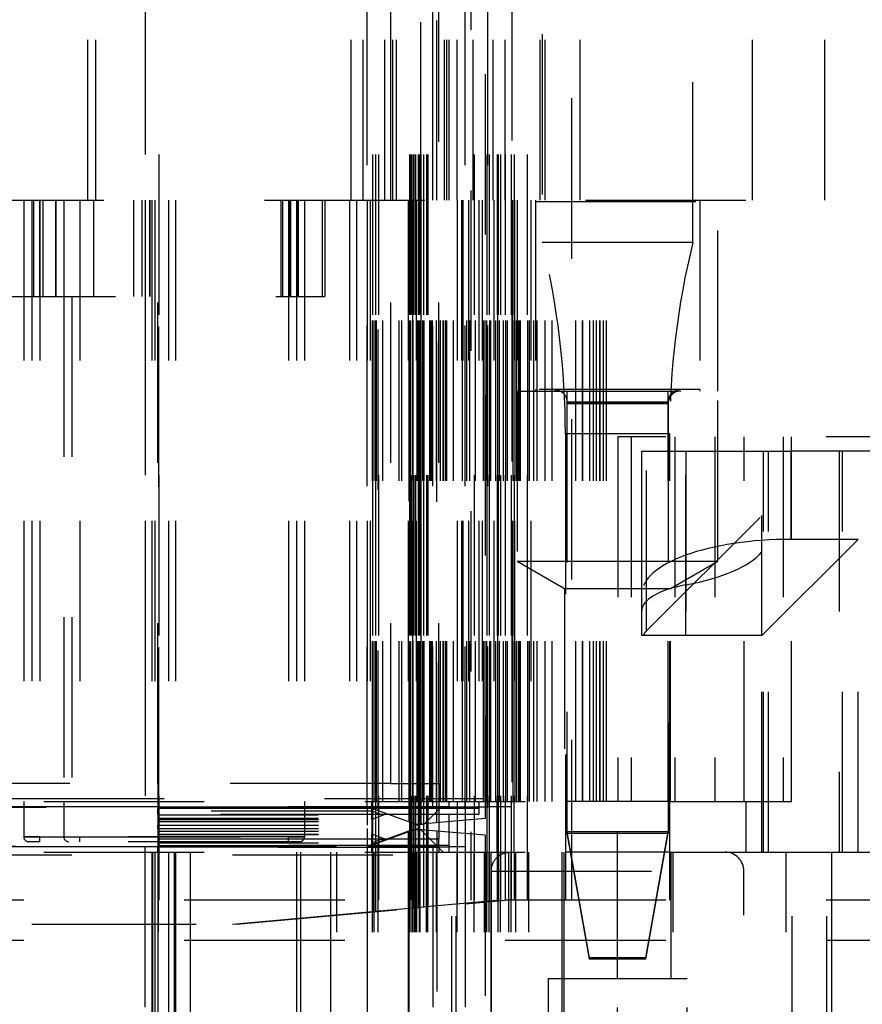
# Model space of a CAD drawing. Header units: inches. Extents: x 1880 to 2363, y -453 to -54.
# Tile 133 of 256: x 1925.95 to 1926.475, y -448.849 to -448.235. Entities that reach past the tile are written whole.
import ezdxf

# ---------------------------------------------------------------- set-up
doc = ezdxf.new("R2010")
doc.units = ezdxf.units.IN
doc.header["$LTSCALE"] = 0.5
doc.header["$MEASUREMENT"] = 0
doc.linetypes.add('HIDDEN', pattern=[0.225, 0.15, -0.075])
doc.layers.add('SID-M-H', color=4, linetype='HIDDEN')

msp = doc.modelspace()

# ---------------------------------------------------------------- linework, layer by layer
at = {"layer": 'SID-M-H'}
for p, q in [((1926.03659, -446.71905), (1926.03659, -448.78405)), ((1926.1698, -446.71905), (1926.1698, -448.79145)), ((1926.1698, -446.71905), (1926.1698, -448.79111)), ((1926.17151, -446.71905), (1926.17151, -448.7913)), ((1926.17151, -446.71905), (1926.17151, -448.79096)), ((1926.17339, -446.71905), (1926.17339, -448.78405)), ((1926.18108, -448.71131), (1926.18108, -446.71905)), ((1926.19282, -446.71905), (1926.19282, -448.73538)), ((1926.19356, -446.71905), (1926.19356, -448.72256)), ((1926.1941, -446.71905), (1926.1941, -448.78405)), ((1926.19513, -446.71905), (1926.19513, -448.78918)), ((1926.19513, -446.71905), (1926.19513, -448.78881)), ((1926.19611, -446.71905), (1926.19611, -448.78405)), ((1926.19656, -446.71905), (1926.19656, -448.78405)), ((1926.19812, -446.71905), (1926.19812, -448.78892)), ((1926.19842, -446.71905), (1926.19842, -448.72256)), ((1926.19907, -446.71905), (1926.19907, -448.78405)), ((1926.19992, -448.73653), (1926.19992, -446.71905)), ((1926.19992, -446.71905), (1926.19992, -448.73653)), ((1926.20145, -446.71905), (1926.20145, -448.78862)), ((1926.20342, -446.71905), (1926.20342, -448.78805)), ((1926.20427, -446.71905), (1926.20427, -448.78837)), ((1926.20742, -448.72581), (1926.20742, -446.71905)), ((1926.20742, -448.72581), (1926.20742, -446.71905)), ((1926.20992, -448.73565), (1926.20992, -446.71905)), ((1926.20992, -448.73565), (1926.20992, -446.71905)), ((1926.23308, -446.71905), (1926.23308, -448.78405)), ((1926.24108, -446.71905), (1926.24108, -448.78405)), ((1926.24242, -446.71905), (1926.24242, -448.78451)), ((1926.24742, -446.71905), (1926.24742, -448.72256)), ((1926.24808, -446.71905), (1926.24808, -448.78405)), ((1926.24942, -446.71905), (1926.24942, -448.78432)), ((1926.25608, -446.71905), (1926.25608, -448.78405)), ((1926.25808, -446.71905), (1926.25808, -448.72256)), ((1926.27552, -446.84405), (1926.27552, -448.37405)), ((1926.36932, -448.37405), (1926.36932, -446.84405)), ((1926.21108, -448.71131), (1926.21108, -447.46905)), ((1926.23992, -447.46905), (1926.23992, -448.73303)), ((1926.22742, -448.72581), (1926.22742, -447.56905)), ((1925.99242, -448.34756), (1925.99242, -447.59756)), ((1925.99242, -448.34756), (1925.99242, -447.59756)), ((1925.99742, -448.34756), (1925.99742, -447.59756)), ((1926.15652, -448.34756), (1926.15652, -447.59756)), ((1926.16402, -448.34756), (1926.16402, -447.59756)), ((1926.16402, -448.34756), (1926.16402, -447.59756)), ((1926.17742, -448.34756), (1926.17742, -447.59756)), ((1926.18108, -448.34756), (1926.18108, -447.59756)), ((1926.18242, -448.34756), (1926.18242, -447.59756)), ((1926.18462, -448.34756), (1926.18462, -447.59756)), ((1926.20742, -448.34756), (1926.20742, -447.59756)), ((1926.20742, -448.34756), (1926.20742, -447.59756)), ((1926.20992, -448.34756), (1926.20992, -447.59756)), ((1926.20992, -448.34756), (1926.20992, -447.59756)), ((1926.20992, -448.34756), (1926.20992, -447.59756)), ((1926.20992, -448.34756), (1926.20992, -447.59756)), ((1926.21462, -448.34756), (1926.21462, -447.59756)), ((1926.21608, -448.34756), (1926.21608, -447.59756)), ((1926.21742, -448.34756), (1926.21742, -447.59756)), ((1926.21742, -448.34756), (1926.21742, -447.59756)), ((1926.22242, -448.34756), (1926.22242, -447.59756)), ((1926.23242, -448.34756), (1926.23242, -447.59756)), ((1926.24492, -448.34756), (1926.24492, -447.59756)), ((1926.40652, -448.34756), (1926.40652, -447.59756)), ((1926.40652, -448.34756), (1926.40652, -447.59756)), ((1926.25242, -447.71905), (1926.25242, -448.72256)), ((1926.26608, -447.71905), (1926.26608, -448.72256)), ((1926.23092, -447.74146), (1926.23092, -448.78405)), ((1926.29392, -448.78405), (1926.29392, -447.74146)), ((1926.25242, -448.34756), (1926.25242, -447.84756)), ((1926.27413, -448.34756), (1926.27413, -447.84756)), ((1926.27413, -448.34756), (1926.27413, -447.84756)), ((1926.27413, -448.34756), (1926.27413, -447.84756)), ((1926.27413, -448.34756), (1926.27413, -447.84756)), ((1926.27742, -448.34756), (1926.27742, -447.84756)), ((1926.29913, -448.34756), (1926.29913, -447.84756)), ((1926.45152, -448.34756), (1926.45152, -447.84756)), ((1926.16652, -448.72581), (1926.16652, -448.12857)), ((1926.20742, -448.34756), (1926.20742, -448.1531)), ((1926.24152, -448.72581), (1926.24152, -448.21046)), ((1926.25652, -448.21046), (1926.25652, -448.72581)), ((1926.02808, -448.21905), (1926.02808, -448.78405)), ((1926.02808, -448.21905), (1926.02808, -448.78405)), ((1924.70242, -448.34756), (1926.95242, -448.34756)), ((1924.70242, -448.34756), (1926.95242, -448.34756)), ((1925.95242, -448.34756), (1925.95242, -448.72256)), ((1925.95742, -448.34756), (1925.95742, -448.72256)), ((1925.95742, -448.34756), (1925.95742, -448.72256)), ((1925.95858, -448.34756), (1925.95858, -448.40756)), ((1925.96242, -448.34756), (1925.96242, -448.74456)), ((1925.96242, -448.34756), (1925.96242, -448.74456)), ((1925.96242, -448.40756), (1925.96242, -448.34756)), ((1925.96442, -448.34756), (1925.96442, -448.40756)), ((1925.97242, -448.40756), (1925.97242, -448.34756)), ((1925.97242, -448.34756), (1925.97242, -448.40756)), ((1925.97742, -448.34756), (1925.97742, -448.40756)), ((1925.98742, -448.34756), (1925.98742, -448.74456)), ((1925.98742, -448.34756), (1925.98742, -448.72256)), ((1925.9962, -448.40756), (1925.9962, -448.34756)), ((1926.02108, -448.40756), (1926.02108, -448.34756)), ((1926.02608, -448.34756), (1926.02608, -448.40756)), ((1926.02803, -448.34756), (1926.02803, -448.72631)), ((1926.03108, -448.40756), (1926.03108, -448.34756)), ((1926.03108, -448.34756), (1926.03108, -448.40756)), ((1926.03221, -448.34756), (1926.03221, -448.72256)), ((1926.03414, -448.34756), (1926.03414, -448.72256)), ((1926.03414, -448.34756), (1926.03414, -448.72256)), ((1926.03608, -448.71131), (1926.03608, -448.34756)), ((1926.03654, -448.72631), (1926.03654, -448.34756)), ((1926.04262, -448.34756), (1926.04262, -448.72256)), ((1926.04262, -448.34756), (1926.04262, -448.72256)), ((1926.04704, -448.34756), (1926.04704, -448.72256)), ((1926.04704, -448.34756), (1926.04704, -448.72256)), ((1926.11288, -448.40756), (1926.11288, -448.34756)), ((1926.11367, -448.34756), (1926.11367, -448.40756)), ((1926.11742, -448.34756), (1926.11742, -448.74456)), ((1926.11742, -448.34756), (1926.11742, -448.74456)), ((1926.11742, -448.34756), (1926.11742, -448.74456)), ((1926.11742, -448.34756), (1926.11742, -448.72256)), ((1926.11788, -448.34756), (1926.11788, -448.40756)), ((1926.11867, -448.34756), (1926.11867, -448.40756)), ((1926.12242, -448.34756), (1926.12242, -448.72256)), ((1926.12242, -448.34756), (1926.12242, -448.72256)), ((1926.12242, -448.34756), (1926.12242, -448.72256)), ((1926.12242, -448.34756), (1926.12242, -448.72256)), ((1926.12288, -448.34756), (1926.12288, -448.40756)), ((1926.12367, -448.40756), (1926.12367, -448.34756)), ((1926.12742, -448.34756), (1926.12742, -448.72256)), ((1926.13869, -448.40756), (1926.13869, -448.34756)), ((1926.13999, -448.34756), (1926.13999, -448.40756)), ((1926.15537, -448.34756), (1926.15537, -448.72256)), ((1926.15537, -448.34756), (1926.15537, -448.72256)), ((1926.15978, -448.34756), (1926.15978, -448.72256)), ((1926.15978, -448.34756), (1926.15978, -448.72256)), ((1926.16632, -448.34756), (1926.16632, -448.72256)), ((1926.16826, -448.34756), (1926.16826, -448.72256)), ((1926.16826, -448.34756), (1926.16826, -448.72256)), ((1926.1698, -448.72256), (1926.1698, -448.34756)), ((1926.1698, -448.72256), (1926.1698, -448.34756)), ((1926.1702, -448.72256), (1926.1702, -448.34756)), ((1926.17134, -448.72256), (1926.17134, -448.34756)), ((1926.17134, -448.72256), (1926.17134, -448.34756)), ((1926.17216, -448.72256), (1926.17216, -448.34756)), ((1926.1733, -448.72827), (1926.1733, -448.34756)), ((1926.17626, -448.72256), (1926.17626, -448.34756)), ((1926.18635, -448.72256), (1926.18635, -448.34756)), ((1926.1881, -448.72256), (1926.1881, -448.34756)), ((1926.19206, -448.34756), (1926.19206, -448.72256)), ((1926.19253, -448.73527), (1926.19253, -448.34756)), ((1926.19306, -448.72256), (1926.19306, -448.34756)), ((1926.19361, -448.72256), (1926.19361, -448.34756)), ((1926.19457, -448.34756), (1926.19457, -448.72256)), ((1926.19496, -448.72256), (1926.19496, -448.34756)), ((1926.19496, -448.72256), (1926.19496, -448.34756)), ((1926.19513, -448.72256), (1926.19513, -448.34756)), ((1926.19692, -448.34756), (1926.19692, -448.72256)), ((1926.19765, -448.72256), (1926.19765, -448.34756)), ((1926.19792, -448.72256), (1926.19792, -448.34756)), ((1926.19804, -448.72256), (1926.19804, -448.34756)), ((1926.19861, -448.72256), (1926.19861, -448.34756)), ((1926.19939, -448.72256), (1926.19939, -448.34756)), ((1926.19977, -448.34756), (1926.19977, -448.72256)), ((1926.20001, -448.72256), (1926.20001, -448.34756)), ((1926.20113, -448.72256), (1926.20113, -448.34756)), ((1926.20189, -448.72256), (1926.20189, -448.34756)), ((1926.20548, -448.72256), (1926.20548, -448.34756)), ((1926.20555, -448.72256), (1926.20555, -448.34756)), ((1926.20608, -448.72256), (1926.20608, -448.34756)), ((1926.20689, -448.72256), (1926.20689, -448.34756)), ((1926.20709, -448.72256), (1926.20709, -448.34756)), ((1926.20952, -448.72256), (1926.20952, -448.34756)), ((1926.21208, -448.72256), (1926.21208, -448.34756)), ((1926.2137, -448.72256), (1926.2137, -448.34756)), ((1926.21402, -448.72256), (1926.21402, -448.34756)), ((1926.21521, -448.72256), (1926.21521, -448.34756)), ((1926.21531, -448.72256), (1926.21531, -448.34756)), ((1926.21596, -448.72256), (1926.21596, -448.34756)), ((1926.22021, -448.72256), (1926.22021, -448.34756)), ((1926.22242, -448.34756), (1926.22242, -448.78633)), ((1926.22513, -448.34756), (1926.22513, -448.72256)), ((1926.22587, -448.72256), (1926.22587, -448.34756)), ((1926.22608, -448.34756), (1926.22608, -448.72256)), ((1926.22842, -448.72256), (1926.22842, -448.34756)), ((1926.22955, -448.34756), (1926.22955, -448.72256)), ((1926.23042, -448.72256), (1926.23042, -448.34756)), ((1926.23387, -448.72256), (1926.23387, -448.34756)), ((1926.23608, -448.34756), (1926.23608, -448.72256)), ((1926.23802, -448.34756), (1926.23802, -448.72256)), ((1926.23896, -448.72256), (1926.23896, -448.34756)), ((1926.23996, -448.72256), (1926.23996, -448.34756)), ((1926.24092, -448.72256), (1926.24092, -448.34756)), ((1926.24292, -448.72256), (1926.24292, -448.34756)), ((1926.24339, -448.72256), (1926.24339, -448.34756)), ((1926.24528, -448.34756), (1926.24528, -448.72256)), ((1926.24528, -448.34756), (1926.24528, -448.72256)), ((1926.24659, -448.72256), (1926.24659, -448.34756)), ((1926.24763, -448.34756), (1926.24763, -448.72256)), ((1926.24763, -448.34756), (1926.24763, -448.72256)), ((1926.24792, -448.72256), (1926.24792, -448.34756)), ((1926.24892, -448.72256), (1926.24892, -448.34756)), ((1926.25139, -448.72256), (1926.25139, -448.34756)), ((1926.25292, -448.72256), (1926.25292, -448.34756)), ((1926.25392, -448.72256), (1926.25392, -448.34756)), ((1926.25702, -448.34756), (1926.25702, -448.72256)), ((1926.25742, -448.72256), (1926.25742, -448.34756)), ((1926.25747, -448.72256), (1926.25747, -448.34756)), ((1926.25747, -448.72256), (1926.25747, -448.34756)), ((1926.25817, -448.34756), (1926.25817, -448.72256)), ((1926.25817, -448.34756), (1926.25817, -448.72256)), ((1926.25858, -448.72256), (1926.25858, -448.34756)), ((1926.25958, -448.72256), (1926.25958, -448.34756)), ((1926.25992, -448.34756), (1926.25992, -448.46656)), ((1926.26102, -448.72256), (1926.26102, -448.34756)), ((1926.26163, -448.72256), (1926.26163, -448.34756)), ((1926.26188, -448.72256), (1926.26188, -448.34756)), ((1926.26188, -448.72256), (1926.26188, -448.34756)), ((1926.26658, -448.72256), (1926.26658, -448.34756)), ((1926.26758, -448.72256), (1926.26758, -448.34756)), ((1926.26842, -448.34756), (1926.26842, -448.72256)), ((1926.27036, -448.72256), (1926.27036, -448.34756)), ((1926.27036, -448.72256), (1926.27036, -448.34756)), ((1926.27124, -448.34756), (1926.27124, -448.46567)), ((1926.27124, -448.34845), (1926.3736, -448.34845)), ((1926.2723, -448.72256), (1926.2723, -448.34756)), ((1926.27742, -448.72256), (1926.27742, -448.34756)), ((1926.28163, -448.72256), (1926.28163, -448.34756)), ((1926.29647, -448.72256), (1926.29647, -448.34756)), ((1926.30067, -448.72256), (1926.30067, -448.34756)), ((1926.30088, -448.72256), (1926.30088, -448.34756)), ((1926.30509, -448.72256), (1926.30509, -448.34756)), ((1926.30742, -448.72256), (1926.30742, -448.34756)), ((1926.30936, -448.72256), (1926.30936, -448.34756)), ((1926.3113, -448.72256), (1926.3113, -448.34756)), ((1926.31163, -448.72256), (1926.31163, -448.34756)), ((1926.31357, -448.72256), (1926.31357, -448.34756)), ((1926.31551, -448.72256), (1926.31551, -448.34756)), ((1926.3736, -448.34756), (1926.3736, -448.46567)), ((1926.38492, -448.46656), (1926.38492, -448.34756)), ((1926.32242, -448.37405), (1926.27552, -448.37405)), ((1926.36932, -448.37405), (1926.32242, -448.37405)), ((1925.90956, -448.40756), (1926.13869, -448.40756)), ((1925.97742, -448.40756), (1925.97742, -448.72256)), ((1925.98242, -448.40756), (1925.98242, -448.72256)), ((1925.98242, -448.40756), (1925.98242, -448.72256)), ((1926.13869, -448.40756), (1926.13999, -448.40756)), ((1926.25992, -448.46656), (1926.38492, -448.46656)), ((1926.25992, -448.46656), (1926.25992, -448.57256)), ((1926.3736, -448.46567), (1926.27124, -448.46567)), ((1926.27124, -448.46567), (1926.27124, -448.46656)), ((1926.29092, -448.46656), (1926.29092, -448.72256)), ((1926.35392, -448.72256), (1926.35392, -448.46656)), ((1926.3736, -448.46567), (1926.3736, -448.46656)), ((1926.38492, -448.57256), (1926.38492, -448.46656)), ((1926.32242, -448.47354), (1926.29093, -448.47354)), ((1926.29093, -448.47354), (1926.35392, -448.47354)), ((1926.29093, -448.47354), (1926.29093, -448.74126)), ((1926.32242, -448.47443), (1926.29093, -448.47443)), ((1926.29093, -448.47443), (1926.35392, -448.47443)), ((1926.35392, -448.47354), (1926.32242, -448.47354)), ((1926.35392, -448.47443), (1926.32242, -448.47443)), ((1926.35392, -448.47354), (1926.35392, -448.74126)), ((1926.35492, -448.49319), (1926.28992, -448.49319)), ((1926.28992, -448.49319), (1926.28992, -448.72256)), ((1926.35492, -448.72256), (1926.35492, -448.49319)), ((1926.95242, -448.49506), (1926.32252, -448.49506)), ((1926.32252, -448.49506), (1926.32252, -448.72256)), ((1926.33097, -448.49506), (1926.33097, -448.72256)), ((1926.35814, -448.49506), (1926.35814, -448.72256)), ((1926.35814, -448.49506), (1926.35814, -448.72256)), ((1926.35814, -448.49506), (1926.35814, -448.72256)), ((1926.35814, -448.49506), (1926.35814, -448.72256)), ((1926.35814, -448.49506), (1926.35814, -448.72256)), ((1926.35814, -448.49506), (1926.35814, -448.72256)), ((1926.35814, -448.49506), (1926.35814, -448.72256)), ((1926.35814, -448.49506), (1926.35814, -448.72256)), ((1926.35814, -448.49506), (1926.35814, -448.72256)), ((1926.35814, -448.49506), (1926.35814, -448.72256)), ((1926.35814, -448.49506), (1926.35814, -448.72256)), ((1926.35814, -448.49506), (1926.35814, -448.72256)), ((1926.35814, -448.49506), (1926.35814, -448.72256)), ((1926.35814, -448.49506), (1926.35814, -448.72256)), ((1926.35814, -448.49506), (1926.35814, -448.72256)), ((1926.35814, -448.49506), (1926.35814, -448.72256)), ((1926.35814, -448.49506), (1926.35814, -448.72256)), ((1926.35814, -448.49506), (1926.35814, -448.72256)), ((1926.35814, -448.49506), (1926.35814, -448.72256)), ((1926.35814, -448.49506), (1926.35814, -448.72256)), ((1926.35814, -448.49506), (1926.35814, -448.72256)), ((1926.35814, -448.49506), (1926.35814, -448.72256)), ((1926.35814, -448.49506), (1926.35814, -448.72256)), ((1926.35814, -448.49506), (1926.35814, -448.72256)), ((1926.35814, -448.49506), (1926.35814, -448.72256)), ((1926.35814, -448.49506), (1926.35814, -448.72256)), ((1926.35814, -448.49506), (1926.35814, -448.72256)), ((1926.35814, -448.49506), (1926.35814, -448.72256)), ((1926.38313, -448.49506), (1926.38313, -448.72256)), ((1926.40142, -448.72256), (1926.40142, -448.49506)), ((1926.42571, -448.49506), (1926.42571, -448.72256)), ((1926.43083, -448.72256), (1926.43083, -448.49506)), ((1926.33752, -448.5929), (1926.33752, -448.50405)), ((1926.33752, -448.50405), (1926.43052, -448.50405)), ((1926.34054, -448.61604), (1926.34054, -448.50405)), ((1926.36492, -448.61905), (1926.36492, -448.50405)), ((1926.36492, -448.50405), (1926.36492, -448.61905)), ((1926.36492, -448.61905), (1926.36492, -448.50405)), ((1926.36492, -448.50405), (1926.36492, -448.61905)), ((1926.36492, -448.61905), (1926.36492, -448.50405)), ((1926.36492, -448.50405), (1926.36492, -448.61905)), ((1926.36492, -448.61905), (1926.36492, -448.50405)), ((1926.36492, -448.50405), (1926.36492, -448.61905)), ((1926.36492, -448.61905), (1926.36492, -448.50405)), ((1926.36492, -448.50405), (1926.36492, -448.61905)), ((1926.36492, -448.50405), (1926.36492, -448.58747)), ((1926.36492, -448.61905), (1926.36492, -448.50405)), ((1926.36492, -448.50405), (1926.36492, -448.61905)), ((1926.36492, -448.61905), (1926.36492, -448.50405)), ((1926.36492, -448.50405), (1926.36492, -448.61905)), ((1926.36492, -448.61905), (1926.36492, -448.50405)), ((1926.36492, -448.50405), (1926.36492, -448.61905)), ((1926.36492, -448.61905), (1926.36492, -448.50405)), ((1926.36492, -448.50405), (1926.36492, -448.61905)), ((1926.36492, -448.61905), (1926.36492, -448.50405)), ((1926.36492, -448.50405), (1926.36492, -448.61905)), ((1926.36492, -448.61905), (1926.36492, -448.50405)), ((1926.36492, -448.50405), (1926.36492, -448.61905)), ((1926.36492, -448.61905), (1926.36492, -448.50405)), ((1926.36492, -448.50405), (1926.36492, -448.61905)), ((1926.36492, -448.61905), (1926.36492, -448.50405)), ((1926.36492, -448.50405), (1926.36492, -448.61905)), ((1926.41331, -448.75405), (1926.41331, -448.50405)), ((1926.41642, -448.75405), (1926.41642, -448.50405)), ((1926.43052, -448.50405), (1926.43052, -448.55905)), ((1926.89452, -448.50405), (1926.43052, -448.50405)), ((1926.43052, -448.55905), (1926.43052, -448.50405)), ((1926.43052, -448.50405), (1926.43052, -448.55905)), ((1926.43052, -448.55905), (1926.43052, -448.50405)), ((1926.46045, -448.50405), (1926.46045, -448.75405)), ((1926.46259, -448.75405), (1926.46259, -448.50405)), ((1926.34054, -448.61604), (1926.41242, -448.54415)), ((1926.41242, -448.56682), (1926.41242, -448.54415)), ((1926.41242, -448.61905), (1926.47242, -448.55905)), ((1926.47242, -448.55905), (1926.43052, -448.55905)), ((1926.47242, -448.75405), (1926.47242, -448.55905)), ((1926.41242, -448.61905), (1926.41242, -448.56682)), ((1926.25992, -448.57256), (1926.32242, -448.57256)), ((1926.25992, -448.57256), (1926.28942, -448.58959)), ((1926.32242, -448.57256), (1926.38492, -448.57256)), ((1926.35542, -448.58959), (1926.38492, -448.57256)), ((1926.28942, -448.58959), (1926.32242, -448.58959)), ((1926.28942, -448.58959), (1926.28942, -448.72256)), ((1926.32242, -448.58959), (1926.35542, -448.58959)), ((1926.35542, -448.72256), (1926.35542, -448.58959)), ((1926.33752, -448.61905), (1926.33752, -448.5929)), ((1926.41242, -448.61905), (1926.33752, -448.61905)), ((1926.41242, -448.75405), (1926.41242, -448.61905)), ((1926.18108, -448.71131), (1925.83608, -448.71131)), ((1926.03608, -448.71131), (1926.03608, -448.72581)), ((1926.18108, -448.71131), (1926.21108, -448.71131)), ((1926.21108, -448.71131), (1926.21108, -448.72581)), ((1926.23992, -448.72081), (1925.67289, -448.72081)), ((1925.36492, -448.72256), (1926.28992, -448.72256)), ((1926.03608, -448.72581), (1925.84027, -448.72581)), ((1926.21742, -448.72576), (1925.84742, -448.72576)), ((1926.16632, -448.72631), (1925.84742, -448.72631)), ((1925.95242, -448.72256), (1925.95242, -448.74456)), ((1925.97742, -448.72256), (1925.97742, -448.74456)), ((1926.03608, -448.72581), (1926.06608, -448.72581)), ((1926.03608, -448.72581), (1926.03608, -448.73366)), ((1926.03608, -448.72581), (1926.16652, -448.72581)), ((1926.03608, -448.72668), (1926.21108, -448.72668)), ((1926.21108, -448.72668), (1926.03608, -448.72668)), ((1926.16967, -448.72695), (1926.03608, -448.72695)), ((1926.16967, -448.72695), (1926.03608, -448.72695)), ((1926.16967, -448.72695), (1926.03608, -448.72695)), ((1926.23608, -448.72695), (1926.03608, -448.72695)), ((1926.03608, -448.73056), (1926.03608, -448.72695)), ((1926.23608, -448.72695), (1926.03608, -448.72695)), ((1926.12742, -448.72256), (1926.12742, -448.74456)), ((1926.16632, -448.72631), (1926.16632, -448.72256)), ((1926.16632, -448.72631), (1926.16632, -448.73731)), ((1926.16632, -448.72631), (1926.1679, -448.72631)), ((1926.17869, -448.73023), (1926.16652, -448.72581)), ((1926.16652, -448.72581), (1926.24152, -448.72581)), ((1926.16927, -448.72256), (1926.16927, -448.72581)), ((1926.16927, -448.72581), (1926.16927, -448.72256)), ((1926.16927, -448.72581), (1926.16927, -448.72681)), ((1926.16927, -448.72681), (1926.16927, -448.72581)), ((1926.16927, -448.72681), (1926.16927, -448.72846)), ((1926.16927, -448.72846), (1926.16927, -448.72681)), ((1926.1698, -448.72256), (1926.1698, -448.75405)), ((1926.1698, -448.72256), (1926.1698, -448.75405)), ((1926.1698, -448.72256), (1926.1698, -448.75405)), ((1926.1698, -448.72256), (1926.1698, -448.75405)), ((1926.1698, -448.72256), (1926.1698, -448.75405)), ((1926.1698, -448.72581), (1926.1698, -448.75081)), ((1926.1698, -448.72581), (1926.1698, -448.75081)), ((1926.1698, -448.727), (1926.1698, -448.74961)), ((1926.1698, -448.727), (1926.1698, -448.74961)), ((1926.1698, -448.727), (1926.1698, -448.74961)), ((1926.1698, -448.727), (1926.1698, -448.74961)), ((1926.1698, -448.727), (1926.1698, -448.74961)), ((1926.1698, -448.727), (1926.1698, -448.74961)), ((1926.1698, -448.727), (1926.1698, -448.74961)), ((1926.17151, -448.72256), (1926.17151, -448.75405)), ((1926.17151, -448.72256), (1926.17151, -448.75405)), ((1926.17151, -448.72256), (1926.17151, -448.75405)), ((1926.17151, -448.72256), (1926.17151, -448.75405)), ((1926.17151, -448.72256), (1926.17151, -448.75405)), ((1926.17151, -448.72581), (1926.17151, -448.75081)), ((1926.17151, -448.72581), (1926.17151, -448.75081)), ((1926.19306, -448.73547), (1926.19306, -448.72256)), ((1926.19356, -448.73565), (1926.19356, -448.72256)), ((1926.19513, -448.72256), (1926.19513, -448.75405)), ((1926.19513, -448.72256), (1926.19513, -448.75405)), ((1926.19513, -448.72256), (1926.19513, -448.75405)), ((1926.19513, -448.72256), (1926.19513, -448.75405)), ((1926.19513, -448.72256), (1926.19513, -448.75405)), ((1926.19513, -448.72581), (1926.19513, -448.75081)), ((1926.19513, -448.72581), (1926.19513, -448.75081)), ((1926.19812, -448.72256), (1926.19812, -448.75405)), ((1926.19812, -448.72256), (1926.19812, -448.75405)), ((1926.19812, -448.72581), (1926.19812, -448.75081)), ((1926.19842, -448.72256), (1926.19842, -448.72581)), ((1926.19842, -448.72581), (1926.19842, -448.73742)), ((1926.21274, -448.72581), (1926.20174, -448.73681)), ((1926.20342, -448.72256), (1926.20342, -448.75405)), ((1926.21108, -448.72581), (1926.21108, -448.74581)), ((1926.21742, -448.72576), (1926.21742, -448.72256)), ((1926.22242, -448.72256), (1926.22242, -448.75405)), ((1926.22242, -448.72256), (1926.22242, -448.75405)), ((1926.22242, -448.72256), (1926.22242, -448.75405)), ((1926.22242, -448.72256), (1926.22242, -448.75405)), ((1926.22242, -448.72256), (1926.22242, -448.75405)), ((1926.22242, -448.72256), (1926.22242, -448.75405)), ((1926.22242, -448.72256), (1926.22242, -448.75405)), ((1926.22742, -448.72256), (1926.22742, -448.75405)), ((1926.22742, -448.72256), (1926.22742, -448.75405)), ((1926.22742, -448.72256), (1926.22742, -448.75405)), ((1926.22742, -448.72256), (1926.22742, -448.75405)), ((1926.22742, -448.72256), (1926.22742, -448.75405)), ((1926.22742, -448.72581), (1926.22742, -448.75081)), ((1926.22742, -448.72581), (1926.22742, -448.75081)), ((1926.22742, -448.72581), (1926.22742, -448.75081)), ((1926.23308, -448.72256), (1926.23308, -448.75405)), ((1926.23308, -448.72256), (1926.23308, -448.75405)), ((1926.23308, -448.72256), (1926.23308, -448.75405)), ((1926.23308, -448.72256), (1926.23308, -448.75405)), ((1926.23308, -448.72256), (1926.23308, -448.75405)), ((1926.23308, -448.72256), (1926.23308, -448.75405)), ((1926.23308, -448.72256), (1926.23308, -448.75405)), ((1926.23608, -448.72256), (1926.23608, -448.72695)), ((1926.23608, -448.72695), (1926.23608, -448.73056)), ((1926.24108, -448.72256), (1926.24108, -448.75405)), ((1926.24108, -448.72256), (1926.24108, -448.75405)), ((1926.24108, -448.72256), (1926.24108, -448.75405)), ((1926.24108, -448.72256), (1926.24108, -448.75405)), ((1926.24108, -448.72256), (1926.24108, -448.75405)), ((1926.24108, -448.72256), (1926.24108, -448.75405)), ((1926.25652, -448.72581), (1926.24152, -448.72581)), ((1926.24242, -448.72256), (1926.24242, -448.75405)), ((1926.24742, -448.75405), (1926.24742, -448.72256)), ((1926.24942, -448.72256), (1926.24942, -448.75405)), ((1926.24942, -448.72256), (1926.24942, -448.75405)), ((1926.24942, -448.72256), (1926.24942, -448.75405)), ((1926.24942, -448.72256), (1926.24942, -448.75405)), ((1926.24942, -448.72256), (1926.24942, -448.75405)), ((1926.24942, -448.72256), (1926.24942, -448.75405)), ((1926.25242, -448.72256), (1926.25242, -448.75405)), ((1926.25808, -448.75405), (1926.25808, -448.72256)), ((1926.26608, -448.72256), (1926.26608, -448.75405)), ((1926.28992, -448.72256), (1926.28992, -448.75405)), ((1926.35492, -448.72256), (1926.28992, -448.72256)), ((1926.35492, -448.75405), (1926.35492, -448.72256)), ((1926.35492, -448.72256), (1926.40242, -448.72256)), ((1926.40242, -448.72256), (1926.40242, -448.75405)), ((1926.40242, -448.72256), (1926.42571, -448.72256)), ((1926.42571, -448.72256), (1926.43083, -448.72256)), ((1926.16927, -448.72846), (1926.03608, -448.72846)), ((1926.17505, -448.73056), (1926.03608, -448.73056)), ((1926.03608, -448.73081), (1926.21742, -448.73081)), ((1926.03608, -448.73295), (1926.21108, -448.73295)), ((1926.03608, -448.73295), (1926.21108, -448.73295)), ((1926.03608, -448.73366), (1926.03608, -448.73731)), ((1926.03608, -448.73366), (1926.16927, -448.73366)), ((1926.16927, -448.73366), (1926.16927, -448.72846)), ((1926.17505, -448.73056), (1926.16927, -448.72846)), ((1926.17869, -448.73023), (1926.16927, -448.73366)), ((1926.16927, -448.73366), (1926.16927, -448.74295)), ((1926.17151, -448.72762), (1926.17151, -448.74899)), ((1926.17151, -448.72762), (1926.17151, -448.74899)), ((1926.17151, -448.72762), (1926.17151, -448.74899)), ((1926.17151, -448.72762), (1926.17151, -448.74899)), ((1926.17151, -448.72762), (1926.17151, -448.74899)), ((1926.17151, -448.72762), (1926.17151, -448.74899)), ((1926.17151, -448.72762), (1926.17151, -448.74899)), ((1926.17958, -448.73056), (1926.17505, -448.73056)), ((1926.19282, -448.73538), (1926.17869, -448.73023)), ((1926.23608, -448.73056), (1926.17958, -448.73056)), ((1926.23992, -448.73303), (1926.19992, -448.73653)), ((1926.21742, -448.75405), (1926.21742, -448.73081)), ((1926.03608, -448.73375), (1926.21742, -448.73375)), ((1926.03608, -448.73375), (1926.21742, -448.73375)), ((1926.03608, -448.73502), (1926.21108, -448.73502)), ((1926.03608, -448.73502), (1926.21108, -448.73502)), ((1926.03608, -448.73931), (1926.03608, -448.73731)), ((1926.03608, -448.73731), (1926.16632, -448.73731)), ((1926.03608, -448.73931), (1926.03608, -448.74295)), ((1926.03608, -448.73931), (1926.16652, -448.73931)), ((1926.16652, -448.73931), (1926.16652, -448.75031)), ((1926.19306, -448.73547), (1926.19253, -448.73527)), ((1926.19282, -448.73538), (1926.19282, -448.74124)), ((1926.19356, -448.73565), (1926.19282, -448.73538)), ((1926.19356, -448.73565), (1926.19356, -448.74096)), ((1926.19674, -448.73681), (1926.19356, -448.73565)), ((1926.19513, -448.73622), (1926.19513, -448.74039)), ((1926.19513, -448.73622), (1926.19513, -448.74039)), ((1926.19513, -448.73622), (1926.19513, -448.74039)), ((1926.19513, -448.73622), (1926.19513, -448.74039)), ((1926.19513, -448.73622), (1926.19513, -448.74039)), ((1926.19513, -448.73622), (1926.19513, -448.74039)), ((1926.19513, -448.74039), (1926.19812, -448.73931)), ((1926.19674, -448.73681), (1926.19812, -448.73731)), ((1926.20174, -448.73681), (1926.19674, -448.73681)), ((1926.19785, -448.73671), (1926.19992, -448.73653)), ((1926.19812, -448.73731), (1926.19812, -448.73931)), ((1926.19812, -448.73731), (1926.19842, -448.73742)), ((1926.19812, -448.73731), (1926.19812, -448.73931)), ((1926.19812, -448.73731), (1926.19812, -448.73931)), ((1926.19812, -448.73931), (1926.19842, -448.7392)), ((1926.19842, -448.73742), (1926.19842, -448.7392)), ((1926.19842, -448.7392), (1926.19842, -448.75081)), ((1925.95242, -448.74456), (1925.96242, -448.74456)), ((1926.12742, -448.74456), (1925.95242, -448.74456)), ((1925.95242, -448.74456), (1926.12742, -448.74456)), ((1925.96242, -448.74456), (1925.95242, -448.74456)), ((1925.96242, -448.74756), (1925.96242, -448.74456)), ((1925.96242, -448.74456), (1926.11742, -448.74456)), ((1925.96242, -448.74756), (1925.96242, -448.74456)), ((1926.11742, -448.74456), (1925.96242, -448.74456)), ((1925.97742, -448.74456), (1925.98742, -448.74456)), ((1926.12742, -448.74456), (1925.97742, -448.74456)), ((1925.98742, -448.74456), (1926.11742, -448.74456)), ((1925.98742, -448.74756), (1925.98742, -448.74456)), ((1926.03608, -448.74109), (1926.21742, -448.74109)), ((1926.03608, -448.74109), (1926.21742, -448.74109)), ((1926.03608, -448.74286), (1926.21108, -448.74286)), ((1926.03608, -448.74286), (1926.21108, -448.74286)), ((1926.03608, -448.74295), (1926.16927, -448.74295)), ((1926.03608, -448.74295), (1926.03608, -448.75081)), ((1926.03608, -448.74316), (1926.21742, -448.74316)), ((1926.03608, -448.74316), (1926.21742, -448.74316)), ((1926.03608, -448.74581), (1926.21108, -448.74581)), ((1926.11742, -448.74756), (1926.11742, -448.74456)), ((1926.11742, -448.74456), (1926.12742, -448.74456)), ((1926.12742, -448.74456), (1926.11742, -448.74456)), ((1926.11742, -448.74756), (1926.11742, -448.74456)), ((1926.11742, -448.74756), (1926.11742, -448.74456)), ((1926.11742, -448.74456), (1926.12742, -448.74456)), ((1926.16652, -448.75031), (1926.19469, -448.74005)), ((1926.17869, -448.74638), (1926.16927, -448.74295)), ((1926.16927, -448.74816), (1926.16927, -448.74295)), ((1926.19282, -448.74124), (1926.17869, -448.74638)), ((1926.19224, -449.00405), (1926.19224, -448.74145)), ((1926.19256, -448.75405), (1926.19256, -448.74133)), ((1926.19282, -448.74124), (1926.19356, -448.74096)), ((1926.19282, -448.74124), (1926.19282, -448.78405)), ((1926.19312, -449.00405), (1926.19312, -448.74113)), ((1926.19332, -448.75405), (1926.19332, -448.74105)), ((1926.19356, -448.74096), (1926.19513, -448.74039)), ((1926.19356, -448.74096), (1926.19356, -448.78405)), ((1926.19469, -448.74005), (1926.19969, -448.74005)), ((1926.20992, -448.74096), (1926.19785, -448.7399)), ((1926.19969, -448.74005), (1926.21369, -448.75405)), ((1926.20992, -448.74096), (1926.20992, -449.75405)), ((1926.23992, -448.74358), (1926.20992, -448.74096)), ((1926.20992, -448.74096), (1926.20992, -449.75405)), ((1926.20992, -448.74096), (1926.20992, -449.75405)), ((1926.20992, -448.74096), (1926.20992, -449.75405)), ((1926.23992, -448.74358), (1926.23992, -449.75405)), ((1926.29093, -448.74126), (1926.32242, -448.74126)), ((1926.29093, -448.74126), (1926.29093, -448.74215)), ((1926.29093, -448.74126), (1926.30481, -448.82)), ((1926.29093, -448.74215), (1926.32242, -448.74215)), ((1926.29093, -448.74215), (1926.30481, -448.82089)), ((1926.32242, -448.74126), (1926.35392, -448.74126)), ((1926.32242, -448.82), (1926.32242, -448.74126)), ((1926.32242, -448.74215), (1926.35392, -448.74215)), ((1926.32242, -448.82089), (1926.32242, -448.74215)), ((1926.34003, -448.82), (1926.35392, -448.74126)), ((1926.34003, -448.82089), (1926.35392, -448.74215)), ((1926.35392, -448.74126), (1926.35392, -448.74215)), ((1926.03608, -448.75081), (1925.84027, -448.75081)), ((1925.84742, -448.75031), (1926.16652, -448.75031)), ((1925.96242, -448.74756), (1925.95542, -448.74756)), ((1926.11742, -448.74756), (1925.96242, -448.74756)), ((1926.02799, -448.75081), (1926.02799, -449.00405)), ((1926.17505, -448.74605), (1926.03608, -448.74605)), ((1926.03608, -448.74816), (1926.16927, -448.74816)), ((1926.21742, -448.74993), (1926.03608, -448.74993)), ((1926.03608, -448.74993), (1926.21742, -448.74993)), ((1926.03608, -448.75405), (1926.03608, -448.75081)), ((1926.03608, -448.75405), (1926.03608, -448.75081)), ((1926.03608, -448.75081), (1926.16652, -448.75081)), ((1926.21108, -448.75113), (1926.03608, -448.75113)), ((1926.21108, -448.75113), (1926.03608, -448.75113)), ((1926.0365, -449.00405), (1926.0365, -448.75081)), ((1926.12442, -448.74756), (1926.11742, -448.74756)), ((1926.17869, -448.74638), (1926.16652, -448.75081)), ((1926.16652, -448.75031), (1926.16652, -448.75405)), ((1926.21108, -448.75081), (1926.16652, -448.75081)), ((1926.16927, -448.74816), (1926.17505, -448.74605)), ((1926.16927, -448.74816), (1926.16927, -448.74981)), ((1926.16927, -448.74981), (1926.16927, -448.74816)), ((1926.16927, -448.74981), (1926.16927, -448.75081)), ((1926.16927, -448.75081), (1926.16927, -448.74981)), ((1926.16927, -448.75081), (1926.16927, -448.75405)), ((1926.16927, -448.75405), (1926.16927, -448.75081)), ((1926.17321, -449.00405), (1926.17321, -448.74837)), ((1926.17505, -448.74605), (1926.17779, -448.74605)), ((1926.17958, -448.74605), (1926.17505, -448.74605)), ((1926.21108, -448.74605), (1926.17958, -448.74605)), ((1926.19842, -448.75081), (1926.19842, -448.75405)), ((1926.20742, -448.75081), (1926.20742, -449.75405)), ((1926.20742, -448.75081), (1926.20742, -449.75405)), ((1926.21108, -448.75081), (1926.21108, -448.74605)), ((1926.21108, -448.75081), (1926.21108, -448.75405)), ((1926.21108, -448.75081), (1926.21742, -448.75081)), ((1926.22742, -448.75081), (1926.21742, -448.75081)), ((1926.22742, -448.75081), (1926.22742, -449.75405)), ((1925.08242, -448.75581), (1926.23992, -448.75581)), ((1925.36492, -448.75405), (1926.28992, -448.75405)), ((1926.03221, -448.75405), (1926.03221, -449.75405)), ((1926.03259, -448.75405), (1926.03259, -449.75405)), ((1926.03414, -448.75405), (1926.03414, -449.75405)), ((1926.03414, -448.75405), (1926.03414, -449.75405)), ((1926.03414, -448.75405), (1926.03414, -449.75405)), ((1926.03608, -448.75405), (1926.03608, -449.56655)), ((1926.03608, -448.75405), (1926.03608, -449.56605)), ((1926.04262, -448.75405), (1926.04262, -449.75405)), ((1926.04262, -448.75405), (1926.04262, -449.75405)), ((1926.04262, -448.75405), (1926.04262, -449.75405)), ((1926.04262, -448.75405), (1926.04262, -449.75405)), ((1926.04262, -448.75405), (1926.04262, -449.75405)), ((1926.04608, -448.75405), (1926.04608, -449.75405)), ((1926.04704, -448.75405), (1926.04704, -449.75405)), ((1926.04704, -448.75405), (1926.04704, -449.75405)), ((1926.04704, -448.75405), (1926.04704, -449.75405)), ((1926.04704, -448.75405), (1926.04704, -449.75405)), ((1926.04704, -448.75405), (1926.04704, -449.75405)), ((1926.05608, -448.75405), (1926.05608, -449.75405)), ((1926.12246, -448.75405), (1926.12246, -449.75405)), ((1926.1238, -449.75405), (1926.1238, -448.75405)), ((1926.1238, -449.75405), (1926.1238, -448.75405)), ((1926.12478, -448.75405), (1926.12478, -449.75405)), ((1926.12813, -449.75405), (1926.12813, -448.75405)), ((1926.12813, -449.75405), (1926.12813, -448.75405)), ((1926.14354, -448.75405), (1926.14354, -449.75405)), ((1926.14548, -449.75405), (1926.14548, -448.75405)), ((1926.14742, -449.00405), (1926.14742, -448.75405)), ((1926.15396, -449.75405), (1926.15396, -448.75405)), ((1926.15838, -449.75405), (1926.15838, -448.75405)), ((1926.16652, -448.75405), (1926.16652, -449.75405)), ((1926.16652, -448.75405), (1926.16652, -449.56605)), ((1926.1698, -449.00405), (1926.1698, -448.75405)), ((1926.1698, -449.00405), (1926.1698, -448.75405)), ((1926.17077, -449.00405), (1926.17077, -448.75405)), ((1926.17077, -449.00405), (1926.17077, -448.75405)), ((1926.17742, -449.75405), (1926.17742, -448.75405)), ((1926.19189, -448.75405), (1926.19189, -449.75405)), ((1926.19242, -448.75405), (1926.19242, -449.75405)), ((1926.19256, -449.00405), (1926.19256, -448.75405)), ((1926.19439, -449.00405), (1926.19439, -448.75405)), ((1926.19439, -449.00405), (1926.19439, -448.75405)), ((1926.19513, -449.00405), (1926.19513, -448.75405)), ((1926.19608, -449.00405), (1926.19608, -448.75405)), ((1926.19625, -449.00405), (1926.19625, -448.75405)), ((1926.19656, -449.00405), (1926.19656, -448.75405)), ((1926.19742, -449.00405), (1926.19742, -448.75405)), ((1926.19842, -448.75405), (1926.19842, -448.78851)), ((1926.19907, -449.00405), (1926.19907, -448.75405)), ((1926.19941, -449.00405), (1926.19941, -448.75405)), ((1926.20342, -449.00405), (1926.20342, -448.75405)), ((1926.20427, -449.00405), (1926.20427, -448.75405)), ((1926.20959, -449.00405), (1926.20959, -448.75405)), ((1926.20959, -449.00405), (1926.20959, -448.75405)), ((1926.21907, -449.09405), (1926.21907, -448.75405)), ((1926.22195, -449.75405), (1926.22195, -448.75405)), ((1926.22195, -449.09405), (1926.22195, -448.75405)), ((1926.22242, -449.00405), (1926.22242, -448.75405)), ((1926.22628, -449.75405), (1926.22628, -448.75405)), ((1926.23242, -449.75405), (1926.23242, -448.75405)), ((1926.23308, -449.00405), (1926.23308, -448.75405)), ((1926.23494, -449.75405), (1926.23494, -448.75405)), ((1926.23959, -449.00405), (1926.23959, -448.75405)), ((1926.24108, -449.00405), (1926.24108, -448.75405)), ((1926.24242, -449.00405), (1926.24242, -448.75405)), ((1926.24342, -448.75405), (1926.24342, -449.75405)), ((1926.2436, -449.75405), (1926.2436, -448.75405)), ((1926.2436, -449.09405), (1926.2436, -448.75405)), ((1926.24492, -449.75405), (1926.24492, -448.75405)), ((1926.24742, -448.75405), (1926.24742, -448.78405)), ((1926.24808, -449.00405), (1926.24808, -448.75405)), ((1926.24942, -449.00405), (1926.24942, -448.75405)), ((1926.24959, -449.00405), (1926.24959, -448.75405)), ((1926.25242, -448.75405), (1926.25242, -448.78405)), ((1926.25459, -449.00405), (1926.25459, -448.75405)), ((1926.25608, -449.00405), (1926.25608, -448.75405)), ((1926.25808, -448.75405), (1926.25808, -448.78405)), ((1926.25908, -449.00405), (1926.25908, -448.75405)), ((1926.26608, -448.75405), (1926.26608, -448.78405)), ((1926.26708, -449.00405), (1926.26708, -448.75405)), ((1926.28775, -448.75405), (1926.28775, -449.00405)), ((1926.28892, -448.75405), (1926.28892, -449.75405)), ((1926.28896, -448.75405), (1926.28896, -448.83279)), ((1926.35492, -448.75405), (1926.28992, -448.75405)), ((1926.28992, -448.75405), (1926.28992, -448.78405)), ((1926.32242, -448.83279), (1926.32242, -448.75405)), ((1926.35492, -448.75405), (1926.40242, -448.75405)), ((1926.35492, -448.78405), (1926.35492, -448.75405)), ((1926.35589, -448.83279), (1926.35589, -448.75405)), ((1926.35592, -449.75405), (1926.35592, -448.75405)), ((1926.35709, -449.00405), (1926.35709, -448.75405)), ((1926.40142, -449.75405), (1926.40142, -448.75405)), ((1926.40242, -448.75405), (1926.43124, -448.75405)), ((1926.42742, -449.00405), (1926.42742, -448.75405)), ((1926.43124, -448.75405), (1926.45289, -448.75405)), ((1926.43124, -449.75405), (1926.43124, -448.75405)), ((1926.43124, -449.09405), (1926.43124, -448.75405)), ((1926.4399, -449.75405), (1926.4399, -448.75405)), ((1926.44742, -449.75405), (1926.44742, -448.75405)), ((1926.44856, -449.75405), (1926.44856, -448.75405)), ((1926.45289, -448.75405), (1926.45578, -448.75405)), ((1926.45289, -449.75405), (1926.45289, -448.75405)), ((1926.45289, -449.09405), (1926.45289, -448.75405)), ((1926.45578, -448.75405), (1926.45578, -449.09405)), ((1926.45578, -448.75405), (1926.95242, -448.75405)), ((1926.46647, -449.75405), (1926.46647, -448.75405)), ((1926.47088, -449.75405), (1926.47088, -448.75405)), ((1926.24368, -448.76587), (1926.40116, -448.76587)), ((1926.24368, -448.76587), (1926.32242, -448.76587)), ((1926.24368, -448.76587), (1926.24368, -449.79342)), ((1926.32242, -449.79342), (1926.32242, -448.76587)), ((1926.40116, -449.79342), (1926.40116, -448.76587)), ((1926.95242, -448.78405), (1924.70242, -448.78405)), ((1925.79742, -448.7845), (1925.95992, -448.79905)), ((1925.84192, -448.78855), (1925.95742, -448.79905)), ((1926.08492, -448.79905), (1926.22742, -448.78629)), ((1926.17151, -448.79096), (1926.19513, -448.78881)), ((1926.19513, -448.78881), (1926.19842, -448.78851)), ((1926.19842, -448.78851), (1926.20342, -448.78805)), ((1926.20342, -448.78805), (1926.24242, -448.78451)), ((1926.22742, -448.78629), (1926.25242, -448.78405)), ((1926.24242, -448.78451), (1926.24742, -448.78405)), ((1926.08242, -448.79905), (1926.1698, -448.79111)), ((1926.1698, -448.79111), (1926.17151, -448.79096)), ((1925.95742, -448.79905), (1925.95992, -448.79905)), ((1925.95992, -448.79905), (1926.08492, -448.79905)), ((1926.95242, -448.80905), (1924.70242, -448.80905)), ((1926.32242, -448.82), (1926.30481, -448.82)), ((1926.32242, -448.82089), (1926.30481, -448.82089)), ((1926.34003, -448.82), (1926.32242, -448.82)), ((1926.34003, -448.82089), (1926.32242, -448.82089)), ((1926.27912, -448.83279), (1926.32242, -448.83279)), ((1926.27912, -448.83279), (1926.27912, -449.9509)), ((1926.32242, -449.9509), (1926.32242, -448.83279)), ((1926.32242, -448.83279), (1926.36573, -448.83279)), ((1926.36573, -449.9509), (1926.36573, -448.83279))]:
    msp.add_line(p, q, dxfattribs=at)
for centre, radius, start, end in [((1925.78992, -448.49319), 0.5, 0, 13.78421), ((1926.85492, -448.49319), 0.5, 166.21579, 180), ((1926.36179, -448.47354), 0.00787, 90, 180), ((1926.36179, -448.47443), 0.00787, 90, 180), ((1926.19741, -448.73173), 0.005, 250, 275), ((1925.95542, -448.74456), 0.003, 180, 270), ((1925.98042, -448.74456), 0.003, 180, 270), ((1926.12442, -448.74456), 0.003, 270, 0), ((1926.19741, -448.74488), 0.005, 85, 110), ((1926.38935, -448.76587), 0.01181, 0, 90)]:
    msp.add_arc(centre, radius, start, end, dxfattribs=at)
for centre, major_axis, start_param, end_param in [((1926.43052, -448.5929), (0.093, 0), 1.570796, 3.141593), ((1926.32242, -448.55695), (0.094, 0), 5.181489, 5.990411), ((1926.38752, -448.6037), (0.05, 0), 2.039896, 3.141593), ((1926.38752, -448.62226), (0.05, 0), 2.792527, 2.964339)]:
    msp.add_ellipse(centre, major_axis=major_axis, ratio=0.36397, start_param=start_param, end_param=end_param, dxfattribs=at)
for points in [[(1926.28305, -448.46567), (1926.28417, -448.46581), (1926.28649, -448.4661), (1926.28913, -448.46823), (1926.29067, -448.47087), (1926.29084, -448.47268), (1926.29093, -448.47354)], [(1926.24368, -448.76587), (1926.24389, -448.76419), (1926.24432, -448.76071), (1926.24752, -448.75675), (1926.25149, -448.75444), (1926.25419, -448.75418), (1926.25549, -448.75405)]]:
    msp.add_open_spline(points, degree=3, knots=[0, 0, 0, 0, 0.270261, 0.562429, 0.789736, 1, 1, 1, 1], dxfattribs=at)

doc.saveas('drawing.dxf')
